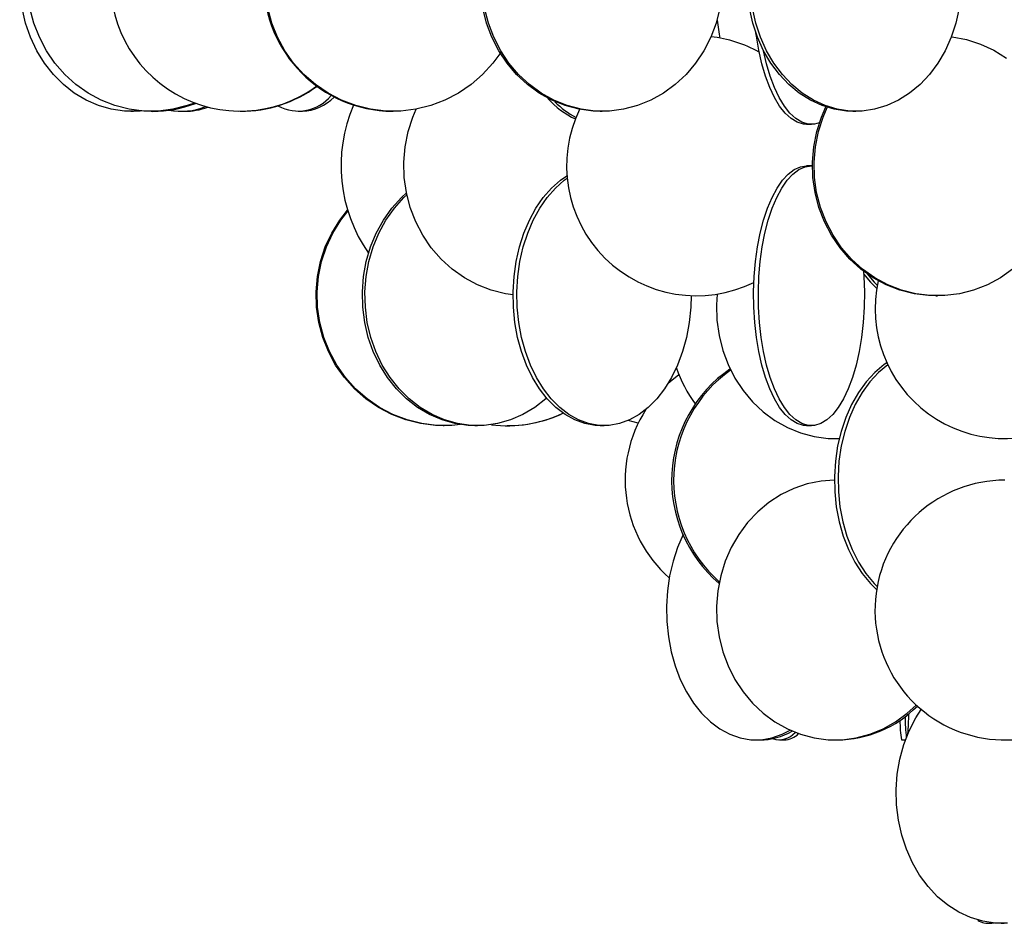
# Model space of a CAD drawing. Header units: millimetres. Extents: x 626 to 3215, y 306 to 3557.
# Tile 4 of 62: x 2664 to 2853, y 1231 to 1405. Entities that reach past the tile are written whole.
import ezdxf

# ---------------------------------------------------------------- set-up
doc = ezdxf.new("R2010")
doc.units = ezdxf.units.MM

msp = doc.modelspace()

# ---------------------------------------------------------------- linework, layer by layer
at = {"color": 7, "linetype": 'Continuous', "lineweight": 25}
for p, q in [((2685.04, 1387.5), (2685.55, 1387.5)), ((2688.91, 1387.5), (2689.21, 1387.5)), ((2694.64, 1387.5), (2695.34, 1387.5)), ((2706.04, 1387.5), (2706.12, 1387.5)), ((2717.2, 1387.5), (2718.04, 1387.5)), ((2735.36, 1387.5), (2735.52, 1387.5)), ((2775.37, 1387.5), (2775.75, 1387.5)), ((2823.98, 1387.5), (2824.56, 1387.5)), ((2815.07, 1385), (2815.98, 1385)), ((2815.98, 1377), (2815.07, 1377)), ((2815.98, 1377), (2816.18, 1376.99)), ((2839.96, 1352), (2840.27, 1352)), ((2745.11, 1327), (2745.32, 1327)), ((2751.23, 1327), (2751.73, 1327)), ((2757.47, 1327), (2757.57, 1327)), ((2775.34, 1327), (2776.08, 1327)), ((2782.66, 1327.45), (2780.7, 1327.97)), ((2815.07, 1327), (2815.98, 1327)), ((2820.57, 1324.5), (2820.98, 1324.5)), ((2820.98, 1324.5), (2821.33, 1324.5)), ((2805.33, 1266.5), (2806.05, 1266.5)), ((2809.82, 1266.5), (2810.75, 1266.5)), ((2820.57, 1266.5), (2820.98, 1266.5)), ((2833.36, 1266.5), (2834.09, 1266.5)), ((2849.74, 1231.21), (2850.69, 1231.21)), ((2852.53, 1231.21), (2853.11, 1231.21))]:
    msp.add_line(p, q, dxfattribs=at)
at = {"color": 7, "linetype": 'Continuous', "lineweight": 25, "flags": 128}
for points in [[(2686.87, 1387.59), (2686.31, 1387.54), (2683.77, 1387.54), (2681.25, 1387.89), (2678.78, 1388.59), (2676.4, 1389.62), (2674.14, 1390.97), (2672.04, 1392.63), (2670.12, 1394.56), (2668.4, 1396.74), (2666.92, 1399.15), (2665.7, 1401.74), (2664.75, 1404.49), (2664.08, 1407.35), (2663.7, 1410.28), (2663.63, 1413.24), (2663.85, 1416.19), (2664.37, 1419.09), (2665.19, 1421.89), (2665.46, 1422.64)], [(2697.28, 1389.09), (2695.86, 1388.59), (2693.12, 1387.89), (2690.32, 1387.54), (2687.5, 1387.54), (2684.69, 1387.89), (2681.95, 1388.59), (2679.31, 1389.62), (2676.8, 1390.97), (2674.46, 1392.63), (2672.32, 1394.56), (2670.41, 1396.74), (2668.77, 1399.15), (2667.41, 1401.74), (2666.35, 1404.49), (2665.6, 1407.35)], [(2756.19, 1398.82), (2754.7, 1396.74), (2752.72, 1394.56), (2750.5, 1392.63), (2748.08, 1390.97), (2745.47, 1389.62), (2742.73, 1388.59), (2739.89, 1387.89), (2736.98, 1387.54), (2734.06, 1387.54), (2731.15, 1387.89), (2728.31, 1388.59), (2725.56, 1389.62), (2722.96, 1390.97), (2720.53, 1392.63), (2718.32, 1394.56), (2716.34, 1396.74), (2714.64, 1399.15), (2713.22, 1401.74), (2712.12, 1404.49), (2711.35, 1407.35)], [(2775.37, 1387.5), (2774, 1387.54), (2771.28, 1387.89), (2768.61, 1388.59), (2766.04, 1389.62), (2763.6, 1390.97), (2761.33, 1392.63), (2759.26, 1394.56), (2757.41, 1396.74), (2755.81, 1399.15), (2754.48, 1401.74), (2753.45, 1404.49), (2752.73, 1407.35)], [(2798.38, 1407.35), (2797.66, 1404.49), (2796.63, 1401.74), (2795.31, 1399.15), (2793.71, 1396.74), (2791.86, 1394.56), (2789.78, 1392.63), (2787.51, 1390.97), (2785.07, 1389.62), (2782.5, 1388.59), (2779.84, 1387.89), (2777.12, 1387.54), (2774.38, 1387.54), (2771.66, 1387.89), (2768.99, 1388.59), (2766.42, 1389.62), (2763.98, 1390.97), (2761.71, 1392.63), (2759.64, 1394.56), (2757.79, 1396.74), (2756.19, 1399.15), (2754.86, 1401.74), (2753.83, 1404.49), (2753.11, 1407.35)], [(2823.98, 1387.5), (2822.77, 1387.54), (2820.38, 1387.89), (2818.04, 1388.59), (2815.79, 1389.62), (2813.64, 1390.97), (2811.65, 1392.63), (2809.82, 1394.56), (2808.2, 1396.74), (2806.79, 1399.15), (2805.63, 1401.74), (2804.73, 1404.49), (2804.09, 1407.35)], [(2844.44, 1407.35), (2843.81, 1404.49), (2842.91, 1401.74), (2841.74, 1399.15), (2840.34, 1396.74), (2838.71, 1394.56), (2836.89, 1392.63), (2834.89, 1390.97), (2832.75, 1389.62), (2830.49, 1388.59), (2828.15, 1387.89), (2825.76, 1387.54), (2823.36, 1387.54), (2820.96, 1387.89), (2818.62, 1388.59), (2816.37, 1389.62), (2814.23, 1390.97), (2812.23, 1392.63), (2810.4, 1394.56), (2808.78, 1396.74), (2807.38, 1399.15), (2806.21, 1401.74), (2805.31, 1404.49), (2804.67, 1407.35)], [(2797.83, 1405.05), (2798.21, 1402.35), (2798.37, 1401.59)], [(2815.07, 1385), (2814.47, 1385.04), (2813.26, 1385.39), (2812.09, 1386.09), (2810.96, 1387.12), (2809.88, 1388.47), (2808.88, 1390.13), (2807.96, 1392.06), (2807.14, 1394.24), (2806.44, 1396.65), (2805.86, 1399.24), (2805.4, 1401.99), (2805.32, 1402.58)], [(2842.94, 1401.84), (2843.08, 1401.82), (2845.85, 1401.3), (2848.55, 1400.43), (2851.12, 1399.24), (2853.55, 1397.73)], [(2817.47, 1385.26), (2816.59, 1385.04), (2815.38, 1385.04), (2814.18, 1385.39), (2813, 1386.09), (2811.87, 1387.12), (2810.79, 1388.47), (2809.79, 1390.13), (2808.87, 1392.06), (2808.06, 1394.24), (2807.35, 1396.65), (2806.78, 1399.17)], [(2687.14, 1387.57), (2686.82, 1387.54), (2685.55, 1387.5)], [(2758.58, 1352.16), (2757.1, 1352.39), (2754.36, 1353.09), (2751.72, 1354.12), (2749.21, 1355.47), (2746.88, 1357.13), (2744.74, 1359.06), (2742.84, 1361.24), (2741.2, 1363.65), (2739.84, 1366.24), (2738.78, 1368.99), (2738.04, 1371.85), (2737.62, 1374.78), (2737.54, 1377.74), (2737.79, 1380.69), (2738.37, 1383.59), (2739.27, 1386.39), (2739.91, 1387.89)], [(2839.96, 1352), (2838.55, 1352.04), (2835.75, 1352.39), (2833.01, 1353.09), (2830.37, 1354.12), (2827.87, 1355.47), (2825.53, 1357.13), (2823.4, 1359.06), (2821.5, 1361.24), (2819.85, 1363.65), (2818.49, 1366.24), (2817.43, 1368.99), (2816.69, 1371.85), (2816.28, 1374.78), (2816.19, 1377.74), (2816.44, 1380.69), (2817.02, 1383.59), (2817.92, 1386.39), (2818.77, 1388.33)], [(2854.69, 1357.13), (2852.36, 1355.47), (2849.85, 1354.12), (2847.21, 1353.09), (2844.47, 1352.39), (2841.68, 1352.04), (2838.86, 1352.04), (2836.06, 1352.39), (2833.32, 1353.09), (2830.68, 1354.12), (2828.18, 1355.47), (2825.84, 1357.13), (2823.71, 1359.06), (2821.8, 1361.24), (2820.16, 1363.65), (2818.8, 1366.24), (2817.74, 1368.99), (2817, 1371.85), (2816.58, 1374.78), (2816.5, 1377.74), (2816.75, 1380.69), (2817.33, 1383.59), (2818.23, 1386.39), (2819.03, 1388.25)], [(2815.07, 1327), (2814.47, 1327.04), (2813.26, 1327.39), (2812.09, 1328.09), (2810.96, 1329.12), (2809.88, 1330.47), (2808.88, 1332.13), (2807.96, 1334.06), (2807.14, 1336.24), (2806.44, 1338.65), (2805.86, 1341.24), (2805.4, 1343.99), (2805.08, 1346.85), (2804.9, 1349.78), (2804.87, 1352.74), (2804.98, 1355.69), (2805.22, 1358.59), (2805.61, 1361.39), (2806.13, 1364.07), (2806.78, 1366.57), (2807.54, 1368.87), (2808.41, 1370.93), (2809.37, 1372.73), (2810.41, 1374.24), (2811.52, 1375.43), (2812.67, 1376.3), (2813.86, 1376.82), (2815.07, 1377), (2815.07, 1377)], [(2826, 1356.76), (2826.08, 1355.69), (2826.18, 1352.74), (2826.15, 1349.78), (2825.97, 1346.85), (2825.65, 1343.99), (2825.2, 1341.24), (2824.61, 1338.65), (2823.91, 1336.24), (2823.09, 1334.06), (2822.18, 1332.13), (2821.17, 1330.47), (2820.1, 1329.12), (2818.96, 1328.09), (2817.79, 1327.39), (2816.59, 1327.04), (2815.38, 1327.04), (2814.18, 1327.39), (2813, 1328.09), (2811.87, 1329.12), (2810.79, 1330.47), (2809.79, 1332.13), (2808.87, 1334.06), (2808.06, 1336.24), (2807.35, 1338.65), (2806.77, 1341.24), (2806.31, 1343.99), (2806, 1346.85), (2805.82, 1349.78), (2805.78, 1352.74), (2805.89, 1355.69), (2806.14, 1358.59), (2806.52, 1361.39), (2807.04, 1364.07), (2807.69, 1366.57), (2808.45, 1368.87), (2809.32, 1370.93), (2810.28, 1372.73), (2811.32, 1374.24), (2812.43, 1375.43), (2813.59, 1376.3), (2814.78, 1376.82), (2815.98, 1377), (2815.98, 1377)], [(2775.34, 1327), (2774.35, 1327.04), (2772.37, 1327.39), (2770.44, 1328.09), (2768.58, 1329.12), (2766.82, 1330.47), (2765.17, 1332.13), (2763.67, 1334.06), (2762.33, 1336.24), (2761.17, 1338.65), (2760.21, 1341.24), (2759.46, 1343.99), (2758.94, 1346.85), (2758.65, 1349.78), (2758.59, 1352.74), (2758.76, 1355.69), (2759.17, 1358.59), (2759.81, 1361.39), (2760.66, 1364.07), (2761.72, 1366.57), (2762.97, 1368.87), (2764.4, 1370.93), (2765.98, 1372.73), (2767.69, 1374.24), (2768.95, 1375.11)], [(2792.84, 1352.02), (2792.77, 1349.78), (2792.48, 1346.85), (2791.96, 1343.99), (2791.21, 1341.24), (2790.25, 1338.65), (2789.09, 1336.24), (2787.75, 1334.06), (2786.25, 1332.13), (2784.6, 1330.47), (2782.84, 1329.12), (2780.98, 1328.09), (2779.05, 1327.39), (2777.07, 1327.04), (2775.09, 1327.04), (2773.12, 1327.39), (2771.19, 1328.09), (2769.32, 1329.12), (2767.56, 1330.47), (2765.91, 1332.13), (2764.41, 1334.06), (2763.07, 1336.24), (2761.91, 1338.65), (2760.95, 1341.24), (2760.2, 1343.99), (2759.68, 1346.85), (2759.39, 1349.78), (2759.33, 1352.74), (2759.51, 1355.69), (2759.91, 1358.59), (2760.55, 1361.39), (2761.4, 1364.07), (2762.46, 1366.57), (2763.72, 1368.87), (2765.14, 1370.93), (2766.72, 1372.73), (2768.43, 1374.24), (2768.99, 1374.65)], [(2751.23, 1327), (2749.95, 1327.04), (2747.4, 1327.39), (2744.9, 1328.09), (2742.5, 1329.12), (2740.21, 1330.47), (2738.08, 1332.13), (2736.14, 1334.06), (2734.4, 1336.24), (2732.91, 1338.65), (2731.67, 1341.24), (2730.7, 1343.99), (2730.03, 1346.85), (2729.65, 1349.78), (2729.57, 1352.74), (2729.8, 1355.69), (2730.33, 1358.59), (2731.15, 1361.39), (2732.25, 1364.07), (2733.63, 1366.57), (2735.24, 1368.87), (2737.09, 1370.93), (2738.04, 1371.83)], [(2765.04, 1332.27), (2764.88, 1332.13), (2762.75, 1330.47), (2760.47, 1329.12), (2758.06, 1328.09), (2755.57, 1327.39), (2753.02, 1327.04), (2750.45, 1327.04), (2747.9, 1327.39), (2745.4, 1328.09), (2743, 1329.12), (2740.71, 1330.47), (2738.58, 1332.13), (2736.64, 1334.06), (2734.9, 1336.24), (2733.41, 1338.65), (2732.17, 1341.24), (2731.2, 1343.99), (2730.52, 1346.85), (2730.15, 1349.78), (2730.07, 1352.74), (2730.3, 1355.69), (2730.83, 1358.59), (2731.65, 1361.39), (2732.75, 1364.07), (2734.12, 1366.57), (2735.74, 1368.87), (2737.58, 1370.93), (2738.12, 1371.45)], [(2745.11, 1327), (2743.66, 1327.04), (2740.78, 1327.39), (2737.97, 1328.09), (2735.25, 1329.12), (2732.67, 1330.47), (2730.27, 1332.13), (2728.07, 1334.06), (2726.12, 1336.24), (2724.43, 1338.65), (2723.03, 1341.24), (2721.94, 1343.99), (2721.17, 1346.85), (2720.75, 1349.78), (2720.66, 1352.74), (2720.92, 1355.69), (2721.51, 1358.59), (2722.44, 1361.39), (2723.69, 1364.07), (2725.24, 1366.57), (2726.71, 1368.47)], [(2748.45, 1327.2), (2746.77, 1327.04), (2743.87, 1327.04), (2740.99, 1327.39), (2738.17, 1328.09), (2735.46, 1329.12), (2732.88, 1330.47), (2730.47, 1332.13), (2728.28, 1334.06), (2726.32, 1336.24), (2724.63, 1338.65), (2723.23, 1341.24), (2722.14, 1343.99), (2721.38, 1346.85), (2720.95, 1349.78), (2720.87, 1352.74), (2721.12, 1355.69), (2721.72, 1358.59), (2722.65, 1361.39), (2723.9, 1364.07), (2725.44, 1366.57), (2726.77, 1368.29)], [(2826.04, 1356.19), (2827.35, 1354.63), (2828.55, 1353.44)], [(2826.72, 1356.23), (2828.06, 1354.63), (2828.65, 1354.02)], [(2797.87, 1352.32), (2797.73, 1350.24), (2797.81, 1347.28), (2798.21, 1344.35), (2798.92, 1341.49), (2799.94, 1338.74), (2801.25, 1336.15), (2802.83, 1333.74), (2804.65, 1331.56), (2806.7, 1329.63), (2808.95, 1327.97), (2811.36, 1326.62), (2813.9, 1325.59), (2816.53, 1324.89), (2819.22, 1324.54), (2821.34, 1324.51)], [(2830.51, 1339.09), (2830.01, 1338.74), (2828.2, 1337.23), (2826.54, 1335.43), (2825.04, 1333.37), (2823.72, 1331.07), (2822.6, 1328.57), (2821.7, 1325.89), (2821.03, 1323.09), (2820.6, 1320.19), (2820.41, 1317.24), (2820.47, 1314.28), (2820.78, 1311.35), (2821.33, 1308.49), (2822.12, 1305.74), (2823.13, 1303.15), (2824.35, 1300.74), (2825.77, 1298.56), (2827.35, 1296.63), (2828.55, 1295.44)], [(2830.68, 1338.71), (2828.91, 1337.23), (2827.25, 1335.43), (2825.74, 1333.37), (2824.42, 1331.07), (2823.31, 1328.57), (2822.41, 1325.89), (2821.73, 1323.09), (2821.3, 1320.19), (2821.12, 1317.24), (2821.18, 1314.28), (2821.49, 1311.35), (2822.04, 1308.49), (2822.83, 1305.74), (2823.84, 1303.15), (2825.06, 1300.74), (2826.47, 1298.56), (2828.06, 1296.63), (2828.65, 1296.02)], [(2790.5, 1336.76), (2788.82, 1335.43), (2788.43, 1335.1)], [(2820.4, 1316.5), (2817.87, 1316.32), (2815.2, 1315.8), (2812.61, 1314.93), (2810.14, 1313.74), (2807.81, 1312.23), (2805.65, 1310.43), (2803.71, 1308.37), (2802, 1306.07), (2800.56, 1303.57), (2799.4, 1300.89), (2798.53, 1298.09), (2797.97, 1295.19), (2797.73, 1292.24), (2797.81, 1289.28), (2798.21, 1286.35), (2798.92, 1283.49), (2799.94, 1280.74), (2801.25, 1278.15), (2802.83, 1275.74), (2804.65, 1273.56), (2806.7, 1271.63), (2808.95, 1269.97), (2811.36, 1268.62), (2813.9, 1267.59), (2816.53, 1266.89), (2819.22, 1266.54), (2821.92, 1266.54), (2824.61, 1266.89), (2827.24, 1267.59), (2829.78, 1268.62), (2832.19, 1269.97), (2834.44, 1271.63), (2836.17, 1273.23)], [(2791.3, 1306.02), (2790.24, 1303.57), (2789.36, 1300.89), (2788.7, 1298.09), (2788.28, 1295.19), (2788.1, 1292.24), (2788.16, 1289.28), (2788.46, 1286.35), (2789, 1283.49), (2789.77, 1280.74), (2790.76, 1278.15), (2791.95, 1275.74), (2793.32, 1273.56), (2794.87, 1271.63), (2796.56, 1269.97), (2798.38, 1268.62), (2800.29, 1267.59), (2802.28, 1266.89), (2804.31, 1266.54), (2806.35, 1266.54), (2808.37, 1266.89), (2810.36, 1267.59), (2811.88, 1268.38)], [(2853.72, 1231.26), (2851.33, 1231.26), (2848.95, 1231.61), (2846.62, 1232.3), (2844.37, 1233.33), (2842.24, 1234.69), (2840.25, 1236.34), (2838.44, 1238.28), (2836.82, 1240.46), (2835.42, 1242.87), (2834.27, 1245.46), (2833.37, 1248.21), (2832.74, 1251.06), (2832.38, 1253.99), (2832.31, 1256.95), (2832.52, 1259.9), (2833.02, 1262.8), (2833.78, 1265.61), (2834.81, 1268.28), (2836.09, 1270.79), (2837.11, 1272.39)], [(2851.2, 1231.27), (2851.15, 1231.26), (2850.69, 1231.21)]]:
    msp.add_lwpolyline(points, dxfattribs=at)
at = {"color": 7, "linetype": 'Continuous', "lineweight": 25}
for centre, radius, start, end in [((2735.6, 1412.5), 25, 90.5506, 269.4494), ((2706.06, 1412.52), 24.98, 108.4189, 306.0793), ((2793.88, 1377), 25, 61.2052, 83.5896), ((2706.12, 1412.38), 24.88, 270.0077, 306.2014), ((2689.2, 1410.31), 22.82, 270.0272, 291.1558), ((2717.28, 1395.69), 8.14, 241.0285, 320.6641), ((2717.72, 1396.33), 8.84, 272.1071, 316.4126), ((2776.96, 1400.05), 15.41, 220.7251, 245.5064), ((2777.92, 1400.26), 15.7, 224.0401, 242.5762), ((2694.64, 1400.5), 13, 259.6693, 291.4622), ((2695.31, 1400.61), 13.11, 270.1111, 290.0488), ((2755.02, 1377.06), 29.56, 156.8446, 214.8136), ((2793.88, 1377), 25, 154.212, 296.1968), ((2853.23, 1349.49), 24.99, 167.4967, 300.2636), ((2815.16, 1316.46), 26.07, 124.6882, 229.437), ((2814.61, 1346.54), 26.02, 198.982, 216.1177), ((2815.57, 1316.46), 26.09, 125.499, 228.4518), ((2757.47, 1351.73), 24.74, 262.8843, 295.5643), ((2757.57, 1351.74), 24.74, 270.0057, 295.4002), ((2805.14, 1316.5), 25, 147.0698, 228.7035), ((2853.23, 1291.5), 25, 89.9947, 337.8036), ((2820.78, 1288.38), 21.88, 270.5072, 315.4709), ((2741.25, 1274.12), 93.53, 356.0438, 358.4171), ((2852.24, 1270.05), 19.21, 179.3667, 190.6472), ((2890.29, 1272.31), 56.3, 181.3712, 185.4964), ((2805.96, 1279.16), 12.66, 270.4167, 300.0219), ((2809.79, 1270.58), 4.03, 251.7193, 319.5259), ((2810.53, 1270.77), 4.28, 273.0156, 314.4597), ((2849.74, 1233.93), 2.7, 230.4768, 286.6166)]:
    msp.add_arc(centre, radius, start, end, dxfattribs=at)

doc.saveas('drawing.dxf')
